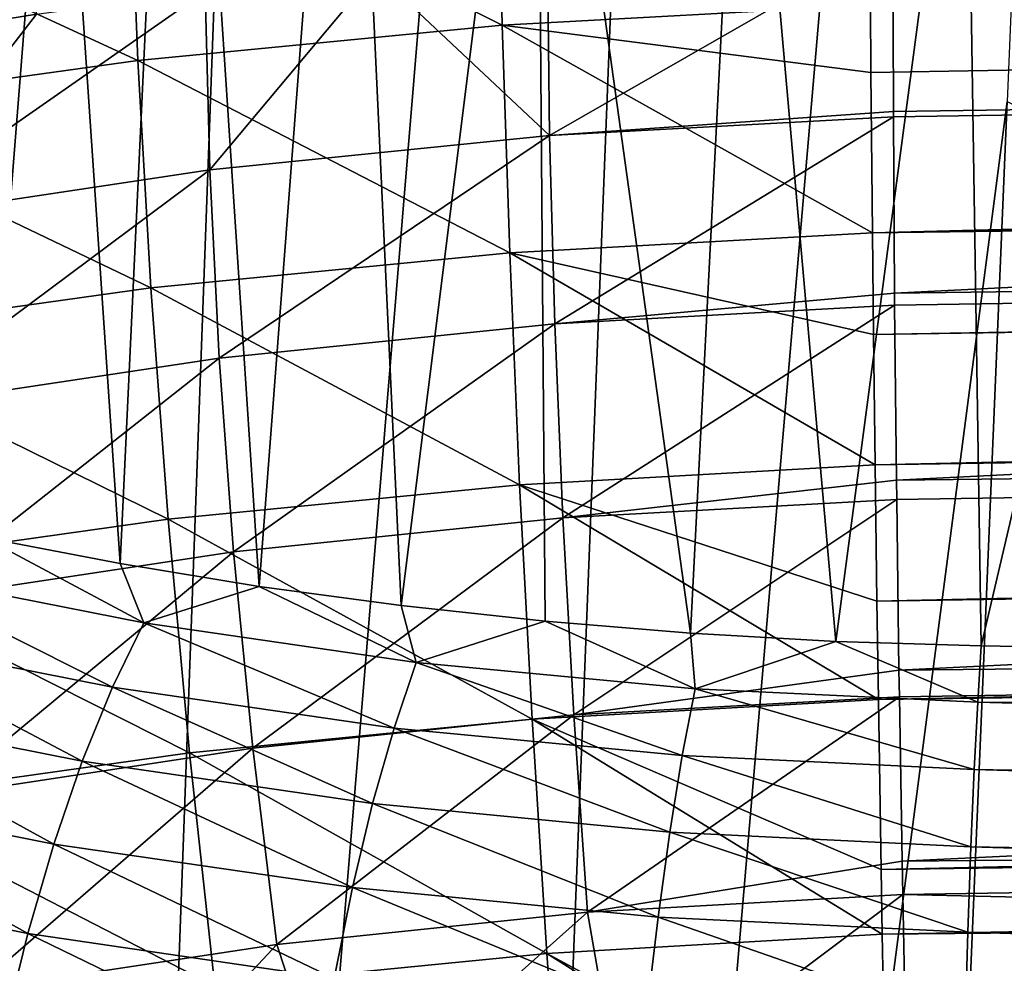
# Model space of a CAD drawing. Header units: metres. Extents: x -109 to 109, y -78 to 121.
# Tile 147 of 256: x -84.46 to -80.4, y 3.1 to 6.99. Entities that reach past the tile are written whole.
import ezdxf

# ---------------------------------------------------------------- set-up
doc = ezdxf.new("R2010")
doc.units = ezdxf.units.M
doc.layers.add('solid_508554_SW0001', color=7, linetype='CONTINUOUS')

msp = doc.modelspace()

# ---------------------------------------------------------------- linework, layer by layer
at = {"layer": 'solid_508554_SW0001'}
for points in [[(-85.874214, -11.090439, -19.528069), (-84.637512, 25.541044, -38.537006), (-82.994003, 25.270775, -38.917351)], [(-84.332321, -11.309086, -19.869825), (-85.874214, -11.090439, -19.528069), (-82.994003, 25.270775, -38.917351)], [(-84.332321, -11.309086, -19.869825), (-82.994003, 25.270775, -38.917351), (-81.315811, 25.073969, -39.156639)], [(-82.748833, -11.452958, -20.098217), (-84.332321, -11.309086, -19.869825), (-81.315811, 25.073969, -39.156639)], [(-82.748833, -11.452958, -20.098217), (-81.315811, 25.073969, -39.156639), (-79.621246, 24.952671, -39.252457)], [(-82.748833, -11.452958, -20.098217), (-79.621246, 24.952671, -39.252457), (-80.387276, 6.654893, -29.697725)], [(-85.302101, 12.601393, 15.514673), (-84.392426, 7.014873, 18.729092), (-85.07888, 6.903352, 18.551428)], [(-84.416878, 10.205044, -11.635925), (-84.924065, 10.663884, -10.84119), (-84.609375, 4.855133, -20.902243)], [(-84.416878, 10.205044, -11.635925), (-84.609375, 4.855133, -20.902243), (-84.047585, 4.746993, -21.089548)], [(-83.810143, 9.777485, -12.37648), (-84.416878, 10.205044, -11.635925), (-84.047585, 4.746993, -21.089548)], [(-83.810143, 9.777485, -12.37648), (-84.047585, 4.746993, -21.089548), (-83.473152, 4.652997, -21.252354)], [(-83.111481, 9.38658, -13.053546), (-83.810143, 9.777485, -12.37648), (-83.473152, 4.652997, -21.252354)], [(-83.111481, 9.38658, -13.053546), (-83.473152, 4.652997, -21.252354), (-82.887581, 4.573466, -21.390104)], [(-82.329681, 9.037246, -13.658611), (-83.111481, 9.38658, -13.053546), (-82.887581, 4.573466, -21.390104)], [(-82.329681, 9.037246, -13.658611), (-82.887581, 4.573466, -21.390104), (-82.293602, 4.508855, -21.502014)], [(-82.329681, 9.037246, -13.658611), (-82.293602, 4.508855, -21.502014), (-81.694313, 4.459542, -21.587427)], [(-81.474564, 8.733872, -14.184069), (-82.329681, 9.037246, -13.658611), (-81.694313, 4.459542, -21.587427)], [(-81.474564, 8.733872, -14.184069), (-81.694313, 4.459542, -21.587427), (-81.093193, 4.42577, -21.645922)], [(-80.556892, 8.480276, -14.623311), (-81.474564, 8.733872, -14.184069), (-81.093193, 4.42577, -21.645922)], [(-80.556892, 8.480276, -14.623311), (-81.093193, 4.42577, -21.645922), (-80.493736, 4.40758, -21.677427)], [(-79.588188, 8.279646, -14.970813), (-80.556892, 8.480276, -14.623311), (-80.493736, 4.40758, -21.677427)], [(-79.588188, 8.279646, -14.970813), (-80.493736, 4.40758, -21.677427), (-66.721992, 4.167117, -22.093922)], [(-80.950882, 7.052634, 22.735056), (-80.94873, 6.774532, 22.816147), (-5.348796, 8.052253, 24.835123)], [(-80.94873, 6.774532, 22.816147), (-5.591824, 7.937813, 24.85957), (-5.348796, 8.052253, 24.835123)], [(-80.94873, 6.774532, 22.816147), (-80.942688, 6.112683, 22.975096), (-5.591824, 7.937813, 24.85957)], [(-80.942688, 6.112683, 22.975096), (-6.763608, 7.378486, 24.960306), (-5.591824, 7.937813, 24.85957)], [(-82.490883, 7.882331, 22.317381), (-84.009933, 7.736717, 22.114866), (-82.470581, 6.969276, 22.64467)], [(-82.490883, 7.882331, 22.317381), (-82.470581, 6.969276, 22.64467), (-80.950882, 7.052634, 22.735056)], [(-84.009933, 7.736717, 22.114866), (-85.502441, 7.529747, 21.800234), (-83.974449, 6.824068, 22.441988)], [(-84.009933, 7.736717, 22.114866), (-83.974449, 6.824068, 22.441988), (-82.470581, 6.969276, 22.64467)], [(-59.830196, 6.914931, 20.082365), (-80.858788, 7.327746, 19.173641), (-59.815197, 7.656569, 19.743179)], [(-85.502441, 7.529747, 21.800234), (-85.451714, 6.618262, 22.128593), (-83.974449, 6.824068, 22.441988)], [(-80.942688, 6.112683, 22.975096), (-7.605454, 6.968668, 25.014835), (-6.763608, 7.378486, 24.960306)], [(-82.275932, 6.514372, 19.420794), (-82.283432, 7.252315, 19.085691), (-80.858788, 7.327746, 19.173641)], [(-82.275932, 6.514372, 19.420794), (-80.858788, 7.327746, 19.173641), (-80.856529, 6.612673, 19.503023)], [(-80.856529, 6.612673, 19.503023), (-80.858788, 7.327746, 19.173641), (-59.830196, 6.914931, 20.082365)], [(-82.275932, 6.514372, 19.420794), (-82.992989, 7.189558, 18.996561), (-82.283432, 7.252315, 19.085691)], [(-83.677841, 6.372279, 19.211924), (-83.696434, 7.110364, 18.877621), (-82.992989, 7.189558, 18.996561)], [(-83.677841, 6.372279, 19.211924), (-82.992989, 7.189558, 18.996561), (-82.275932, 6.514372, 19.420794)], [(-85.049263, 6.166217, 18.887146), (-84.392426, 7.014873, 18.729092), (-83.696434, 7.110364, 18.877621)], [(-85.049263, 6.166217, 18.887146), (-83.696434, 7.110364, 18.877621), (-83.677841, 6.372279, 19.211924)], [(-82.470581, 6.969276, 22.64467), (-80.94873, 6.774532, 22.816147), (-80.950882, 7.052634, 22.735056)], [(-85.049263, 6.166217, 18.887146), (-85.07888, 6.903352, 18.551428), (-84.392426, 7.014873, 18.729092)], [(-82.470581, 6.969276, 22.64467), (-83.974449, 6.824068, 22.441988), (-82.439774, 6.029601, 22.883814)], [(-82.470581, 6.969276, 22.64467), (-80.942688, 6.112683, 22.975096), (-80.94873, 6.774532, 22.816147)], [(-82.470581, 6.969276, 22.64467), (-82.439774, 6.029601, 22.883814), (-80.942688, 6.112683, 22.975096)], [(-80.942688, 6.112683, 22.975096), (-80.938202, 5.692484, 23.051933), (-7.605454, 6.968668, 25.014835)], [(-80.938202, 5.692484, 23.051933), (-7.90768, 6.819988, 25.030664), (-7.605454, 6.968668, 25.014835)], [(-80.856415, 6.590979, 19.511511), (-80.856529, 6.612673, 19.503023), (-59.830196, 6.914931, 20.082365)], [(-80.851486, 5.863823, 19.749088), (-80.856415, 6.590979, 19.511511), (-59.830196, 6.914931, 20.082365)], [(-80.851486, 5.863823, 19.749088), (-59.830196, 6.914931, 20.082365), (-59.843586, 6.138158, 20.331779)], [(-83.974449, 6.824068, 22.441988), (-85.451714, 6.618262, 22.128593), (-83.920845, 5.885632, 22.681957)], [(-83.974449, 6.824068, 22.441988), (-83.920845, 5.885632, 22.681957), (-82.439774, 6.029601, 22.883814)], [(-80.938202, 5.692484, 23.051933), (-80.93174, 5.154187, 23.123865), (-7.90768, 6.819988, 25.030664)], [(-80.93174, 5.154187, 23.123865), (-9.032763, 6.259046, 25.071741), (-7.90768, 6.819988, 25.030664)], [(-82.748833, -11.452958, -20.098217), (-80.387276, 6.654893, -29.697725), (-81.14859, -11.530108, -20.201883)], [(-81.14859, -11.530108, -20.201883), (-80.387276, 6.654893, -29.697725), (-43.466999, -12.188044, -21.341459)], [(-85.451714, 6.618262, 22.128593), (-85.375397, 5.682118, 22.371359), (-83.920845, 5.885632, 22.681957)], [(-82.275932, 6.514372, 19.420794), (-80.856529, 6.612673, 19.503023), (-80.856415, 6.590979, 19.511511)], [(-82.275932, 6.514372, 19.420794), (-80.856415, 6.590979, 19.511511), (-82.253792, 5.736604, 19.670313)], [(-82.253792, 5.736604, 19.670313), (-80.856415, 6.590979, 19.511511), (-80.851486, 5.863823, 19.749088)], [(-83.677841, 6.372279, 19.211924), (-82.275932, 6.514372, 19.420794), (-83.638718, 5.595329, 19.461903)], [(-82.275932, 6.514372, 19.420794), (-82.253792, 5.736604, 19.670313), (-83.638718, 5.595329, 19.461903)], [(-85.049263, 6.166217, 18.887146), (-83.677841, 6.372279, 19.211924), (-84.993217, 5.391007, 19.139301)], [(-83.677841, 6.372279, 19.211924), (-83.638718, 5.595329, 19.461903), (-84.993217, 5.391007, 19.139301)], [(-80.93174, 5.154187, 23.123865), (-80.924133, 4.591235, 23.167868), (-9.032763, 6.259046, 25.071741)], [(-80.924133, 4.591235, 23.167868), (-9.83484, 5.852258, 25.083288), (-9.032763, 6.259046, 25.071741)], [(-80.851059, 5.813291, 19.762346), (-80.851486, 5.863823, 19.749088), (-59.843586, 6.138158, 20.331779)], [(-80.843727, 5.091514, 19.908218), (-80.851059, 5.813291, 19.762346), (-59.843586, 6.138158, 20.331779)], [(-80.843727, 5.091514, 19.908218), (-59.843586, 6.138158, 20.331779), (-59.855221, 5.337377, 20.487808)], [(-82.439774, 6.029601, 22.883814), (-80.938202, 5.692484, 23.051933), (-80.942688, 6.112683, 22.975096)], [(-82.439774, 6.029601, 22.883814), (-83.920845, 5.885632, 22.681957), (-82.398689, 5.071899, 23.032204)], [(-82.439774, 6.029601, 22.883814), (-80.93174, 5.154187, 23.123865), (-80.938202, 5.692484, 23.051933)], [(-82.439774, 6.029601, 22.883814), (-82.398689, 5.071899, 23.032204), (-80.93174, 5.154187, 23.123865)], [(-83.920845, 5.885632, 22.681957), (-85.375397, 5.682118, 22.371359), (-83.849548, 4.929994, 22.832165)], [(-83.920845, 5.885632, 22.681957), (-83.849548, 4.929994, 22.832165), (-82.398689, 5.071899, 23.032204)], [(-82.253792, 5.736604, 19.670313), (-80.851486, 5.863823, 19.749088), (-80.851059, 5.813291, 19.762346)], [(-80.924133, 4.591235, 23.167868), (-10.148746, 5.691421, 25.083662), (-9.83484, 5.852258, 25.083288)], [(-82.253792, 5.736604, 19.670313), (-80.851059, 5.813291, 19.762346), (-82.219872, 4.93548, 19.827085)], [(-82.219872, 4.93548, 19.827085), (-80.851059, 5.813291, 19.762346), (-80.843727, 5.091514, 19.908218)], [(-83.638718, 5.595329, 19.461903), (-82.253792, 5.736604, 19.670313), (-83.579056, 4.796058, 19.62042)], [(-82.253792, 5.736604, 19.670313), (-82.219872, 4.93548, 19.827085), (-83.579056, 4.796058, 19.62042)], [(-80.924133, 4.591235, 23.167868), (-80.918129, 4.185856, 23.180025), (-10.148746, 5.691421, 25.083662)], [(-80.918129, 4.185856, 23.180025), (-11.266255, 5.112192, 25.065367), (-10.148746, 5.691421, 25.083662)], [(-85.375397, 5.682118, 22.371359), (-85.274094, 4.729885, 22.525904), (-83.849548, 4.929994, 22.832165)], [(-84.993217, 5.391007, 19.139301), (-83.638718, 5.595329, 19.461903), (-84.908051, 4.594891, 19.302008)], [(-83.638718, 5.595329, 19.461903), (-83.579056, 4.796058, 19.62042), (-84.908051, 4.594891, 19.302008)], [(-80.842781, 5.011524, 19.919506), (-80.843727, 5.091514, 19.908218), (-59.855221, 5.337377, 20.487808)], [(-80.833351, 4.306269, 19.978212), (-80.842781, 5.011524, 19.919506), (-59.855221, 5.337377, 20.487808)], [(-80.833351, 4.306269, 19.978212), (-59.855221, 5.337377, 20.487808), (-59.86491, 4.52383, 20.548288)], [(-82.398689, 5.071899, 23.032204), (-80.924133, 4.591235, 23.167868), (-80.93174, 5.154187, 23.123865)], [(-82.219872, 4.93548, 19.827085), (-80.843727, 5.091514, 19.908218), (-80.842781, 5.011524, 19.919506)], [(-80.918129, 4.185856, 23.180025), (-80.906685, 3.483892, 23.162571), (-11.266255, 5.112192, 25.065367)], [(-80.906685, 3.483892, 23.162571), (-12.037889, 4.705667, 25.034185), (-11.266255, 5.112192, 25.065367)], [(-82.398689, 5.071899, 23.032204), (-83.849548, 4.929994, 22.832165), (-82.347633, 4.104824, 23.087774)], [(-82.398689, 5.071899, 23.032204), (-80.918129, 4.185856, 23.180025), (-80.924133, 4.591235, 23.167868)], [(-82.398689, 5.071899, 23.032204), (-82.347633, 4.104824, 23.087774), (-80.918129, 4.185856, 23.180025)], [(-82.219872, 4.93548, 19.827085), (-80.842781, 5.011524, 19.919506), (-82.174545, 4.122044, 19.888079)], [(-82.174545, 4.122044, 19.888079), (-80.842781, 5.011524, 19.919506), (-80.833351, 4.306269, 19.978212)], [(-83.849548, 4.929994, 22.832165), (-85.274094, 4.729885, 22.525904), (-83.761063, 3.965797, 22.890539)], [(-83.849548, 4.929994, 22.832165), (-83.761063, 3.965797, 22.890539), (-82.347633, 4.104824, 23.087774)], [(-83.579056, 4.796058, 19.62042), (-82.219872, 4.93548, 19.827085), (-83.499496, 3.985491, 19.684427)], [(-82.219872, 4.93548, 19.827085), (-82.174545, 4.122044, 19.888079), (-83.499496, 3.985491, 19.684427)], [(-85.038338, 4.717255, -21.091749), (-83.950378, 4.502135, -21.46282), (-84.609375, 4.855133, -20.902243)], [(-83.950378, 4.502135, -21.46282), (-84.047585, 4.746993, -21.089548), (-84.609375, 4.855133, -20.902243)], [(-84.908051, 4.594891, 19.302008), (-83.579056, 4.796058, 19.62042), (-84.794708, 3.78886, 19.372177)], [(-83.579056, 4.796058, 19.62042), (-83.499496, 3.985491, 19.684427), (-84.794708, 3.78886, 19.372177)], [(-85.274094, 4.729885, 22.525904), (-85.148537, 3.770181, 22.590124), (-83.761063, 3.965797, 22.890539)], [(-85.204353, 4.459798, -21.374046), (-84.079674, 4.236906, -21.756889), (-85.038338, 4.717255, -21.091749)], [(-84.079674, 4.236906, -21.756889), (-83.950378, 4.502135, -21.46282), (-85.038338, 4.717255, -21.091749)], [(-83.950378, 4.502135, -21.46282), (-83.473152, 4.652997, -21.252354), (-84.047585, 4.746993, -21.089548)], [(-80.906685, 3.483892, 23.162571), (-12.395479, 4.515645, 25.014395), (-12.037889, 4.705667, 25.034185)], [(-83.950378, 4.502135, -21.46282), (-82.825562, 4.339237, -21.74308), (-83.473152, 4.652997, -21.252354)], [(-82.825562, 4.339237, -21.74308), (-82.887581, 4.573466, -21.390104), (-83.473152, 4.652997, -21.252354)], [(-82.825562, 4.339237, -21.74308), (-82.293602, 4.508855, -21.502014), (-82.887581, 4.573466, -21.390104)], [(-80.906685, 3.483892, 23.162571), (-80.901978, 3.216513, 23.143045), (-12.395479, 4.515645, 25.014395)], [(-80.901978, 3.216513, 23.143045), (-13.521557, 3.909743, 24.928942), (-12.395479, 4.515645, 25.014395)], [(-80.831711, 4.196939, 19.980818), (-80.833351, 4.306269, 19.978212), (-59.86491, 4.52383, 20.548288)], [(-80.820488, 3.517903, 19.958172), (-80.831711, 4.196939, 19.980818), (-59.86491, 4.52383, 20.548288)], [(-80.820488, 3.517903, 19.958172), (-59.86491, 4.52383, 20.548288), (-59.872551, 3.709154, 20.512436)], [(-84.079674, 4.236906, -21.756889), (-82.917267, 4.06795, -22.045626), (-83.950378, 4.502135, -21.46282)], [(-82.917267, 4.06795, -22.045626), (-82.825562, 4.339237, -21.74308), (-83.950378, 4.502135, -21.46282)], [(-82.825562, 4.339237, -21.74308), (-81.674538, 4.229767, -21.93034), (-82.293602, 4.508855, -21.502014)], [(-81.674538, 4.229767, -21.93034), (-81.694313, 4.459542, -21.587427), (-82.293602, 4.508855, -21.502014)], [(-85.364166, 4.160999, -21.616362), (-84.204094, 3.930683, -22.010437), (-85.204353, 4.459798, -21.374046)], [(-84.204094, 3.930683, -22.010437), (-84.079674, 4.236906, -21.756889), (-85.204353, 4.459798, -21.374046)], [(-81.674538, 4.229767, -21.93034), (-81.093193, 4.42577, -21.645922), (-81.694313, 4.459542, -21.587427)], [(-81.674538, 4.229767, -21.93034), (-80.508224, 4.175127, -22.022318), (-81.093193, 4.42577, -21.645922)], [(-80.508224, 4.175127, -22.022318), (-80.493736, 4.40758, -21.677427), (-81.093193, 4.42577, -21.645922)], [(-80.508224, 4.175127, -22.022318), (-66.721992, 4.167117, -22.093922), (-80.493736, 4.40758, -21.677427)], [(-82.917267, 4.06795, -22.045626), (-81.727928, 3.954132, -22.238096), (-82.825562, 4.339237, -21.74308)], [(-81.727928, 3.954132, -22.238096), (-81.674538, 4.229767, -21.93034), (-82.825562, 4.339237, -21.74308)], [(-82.174545, 4.122044, 19.888079), (-80.833351, 4.306269, 19.978212), (-80.831711, 4.196939, 19.980818)], [(-84.204094, 3.930683, -22.010437), (-83.005486, 3.755968, -22.307209), (-84.079674, 4.236906, -21.756889)], [(-83.005486, 3.755968, -22.307209), (-82.917267, 4.06795, -22.045626), (-84.079674, 4.236906, -21.756889)], [(-81.727928, 3.954132, -22.238096), (-80.522446, 3.896851, -22.331995), (-81.674538, 4.229767, -21.93034)], [(-80.522446, 3.896851, -22.331995), (-80.508224, 4.175127, -22.022318), (-81.674538, 4.229767, -21.93034)], [(-82.347633, 4.104824, 23.087774), (-80.906685, 3.483892, 23.162571), (-80.918129, 4.185856, 23.180025)], [(-82.174545, 4.122044, 19.888079), (-80.831711, 4.196939, 19.980818), (-82.118484, 3.307625, 19.852907)], [(-82.118484, 3.307625, 19.852907), (-80.831711, 4.196939, 19.980818), (-80.820488, 3.517903, 19.958172)], [(-85.514687, 3.826619, -21.814026), (-84.321243, 3.58937, -22.218575), (-85.364166, 4.160999, -21.616362)], [(-84.321243, 3.58937, -22.218575), (-84.204094, 3.930683, -22.010437), (-85.364166, 4.160999, -21.616362)], [(-52.978943, 3.416286, -23.164627), (-80.508224, 4.175127, -22.022318), (-80.522446, 3.896851, -22.331995)], [(-52.964733, 3.694259, -22.855228), (-66.721992, 4.167117, -22.093922), (-80.508224, 4.175127, -22.022318)], [(-52.978943, 3.416286, -23.164627), (-52.964733, 3.694259, -22.855228), (-80.508224, 4.175127, -22.022318)], [(-82.347633, 4.104824, 23.087774), (-83.761063, 3.965797, 22.890539), (-82.287148, 3.13728, 23.050718)], [(-83.499496, 3.985491, 19.684427), (-82.174545, 4.122044, 19.888079), (-83.401245, 3.174915, 19.653496)], [(-82.174545, 4.122044, 19.888079), (-82.118484, 3.307625, 19.852907), (-83.401245, 3.174915, 19.653496)], [(-82.347633, 4.104824, 23.087774), (-80.901978, 3.216513, 23.143045), (-80.906685, 3.483892, 23.162571)], [(-82.347633, 4.104824, 23.087774), (-82.287148, 3.13728, 23.050718), (-80.901978, 3.216513, 23.143045)], [(-83.005486, 3.755968, -22.307209), (-81.779266, 3.63805, -22.504547), (-82.917267, 4.06795, -22.045626)], [(-81.779266, 3.63805, -22.504547), (-81.727928, 3.954132, -22.238096), (-82.917267, 4.06795, -22.045626)], [(-84.794708, 3.78886, 19.372177), (-83.499496, 3.985491, 19.684427), (-84.6549, 2.984132, 19.349279)], [(-83.499496, 3.985491, 19.684427), (-83.401245, 3.174915, 19.653496), (-84.6549, 2.984132, 19.349279)], [(-83.761063, 3.965797, 22.890539), (-85.148537, 3.770181, 22.590124), (-83.656334, 3.001911, 22.857235)], [(-83.761063, 3.965797, 22.890539), (-83.656334, 3.001911, 22.857235), (-82.287148, 3.13728, 23.050718)], [(-81.779266, 3.63805, -22.504547), (-80.536118, 3.578326, -22.600126), (-81.727928, 3.954132, -22.238096)], [(-80.536118, 3.578326, -22.600126), (-80.522446, 3.896851, -22.331995), (-81.727928, 3.954132, -22.238096)], [(-84.321243, 3.58937, -22.218575), (-83.088516, 3.409307, -22.522787), (-84.204094, 3.930683, -22.010437)], [(-83.088516, 3.409307, -22.522787), (-83.005486, 3.755968, -22.307209), (-84.204094, 3.930683, -22.010437)], [(-80.901978, 3.216513, 23.143045), (-80.886078, 2.383846, 23.036097), (-13.521557, 3.909743, 24.928942)], [(-80.886078, 2.383846, 23.036097), (-14.214992, 3.531455, 24.858089), (-13.521557, 3.909743, 24.928942)], [(-52.992603, 3.098136, -23.432571), (-80.522446, 3.896851, -22.331995), (-80.536118, 3.578326, -22.600126)], [(-52.992603, 3.098136, -23.432571), (-52.978943, 3.416286, -23.164627), (-80.522446, 3.896851, -22.331995)], [(-85.653015, 3.463106, -21.963224), (-84.428864, 3.219549, -22.377289), (-85.514687, 3.826619, -21.814026)], [(-84.428864, 3.219549, -22.377289), (-84.321243, 3.58937, -22.218575), (-85.514687, 3.826619, -21.814026)], [(-85.148537, 3.770181, 22.590124), (-85.000061, 2.811828, 22.564116), (-83.656334, 3.001911, 22.857235)], [(-83.088516, 3.409307, -22.522787), (-81.82756, 3.287616, -22.724554), (-83.005486, 3.755968, -22.307209)], [(-81.82756, 3.287616, -22.724554), (-81.779266, 3.63805, -22.504547), (-83.005486, 3.755968, -22.307209)], [(-80.818001, 3.380686, 19.945433), (-80.820488, 3.517903, 19.958172), (-59.872551, 3.709154, 20.512436)], [(-80.818001, 3.380686, 19.945433), (-59.872551, 3.709154, 20.512436), (-59.877983, 2.905218, 20.380991)], [(-81.82756, 3.287616, -22.724554), (-80.548973, 3.225695, -22.821543), (-81.779266, 3.63805, -22.504547)], [(-80.548973, 3.225695, -22.821543), (-80.536118, 3.578326, -22.600126), (-81.779266, 3.63805, -22.504547)], [(-84.428864, 3.219549, -22.377289), (-83.164757, 3.034649, -22.6882), (-84.321243, 3.58937, -22.218575)], [(-83.164757, 3.034649, -22.6882), (-83.088516, 3.409307, -22.522787), (-84.321243, 3.58937, -22.218575)], [(-53.005444, 2.745932, -23.653902), (-80.536118, 3.578326, -22.600126), (-80.548973, 3.225695, -22.821543)], [(-53.005444, 2.745932, -23.653902), (-52.992603, 3.098136, -23.432571), (-80.536118, 3.578326, -22.600126)], [(-82.118484, 3.307625, 19.852907), (-80.820488, 3.517903, 19.958172), (-80.818001, 3.380686, 19.945433)], [(-80.886078, 2.383846, 23.036097), (-14.626831, 3.304792, 24.809086), (-14.214992, 3.531455, 24.858089)], [(-84.524872, 2.828351, -22.483519), (-84.428864, 3.219549, -22.377289), (-85.653015, 3.463106, -21.963224)], [(-83.164757, 3.034649, -22.6882), (-81.87188, 2.909589, -22.893877), (-83.088516, 3.409307, -22.522787)], [(-81.87188, 2.909589, -22.893877), (-81.82756, 3.287616, -22.724554), (-83.088516, 3.409307, -22.522787)], [(-82.118484, 3.307625, 19.852907), (-80.818001, 3.380686, 19.945433), (-81.980415, 2.509382, 19.730663)], [(-81.980415, 2.509382, 19.730663), (-80.818001, 3.380686, 19.945433), (-80.805305, 2.736398, 19.84819)], [(-80.805305, 2.736398, 19.84819), (-80.818001, 3.380686, 19.945433), (-59.877983, 2.905218, 20.380991)], [(-83.401245, 3.174915, 19.653496), (-82.118484, 3.307625, 19.852907), (-83.144058, 2.393472, 19.556213)], [(-82.118484, 3.307625, 19.852907), (-81.980415, 2.509382, 19.730663), (-83.144058, 2.393472, 19.556213)], [(-80.886078, 2.383846, 23.036097), (-80.883446, 2.255213, 23.013248), (-14.626831, 3.304792, 24.809086)], [(-80.883446, 2.255213, 23.013248), (-15.691284, 2.712717, 24.657368), (-14.626831, 3.304792, 24.809086)], [(-81.87188, 2.909589, -22.893877), (-80.56076, 2.845757, -22.991976), (-81.82756, 3.287616, -22.724554)], [(-80.56076, 2.845757, -22.991976), (-80.548973, 3.225695, -22.821543), (-81.82756, 3.287616, -22.724554)], [(-84.524872, 2.828351, -22.483519), (-83.232735, 2.639221, -22.800259), (-84.428864, 3.219549, -22.377289)], [(-83.232735, 2.639221, -22.800259), (-83.164757, 3.034649, -22.6882), (-84.428864, 3.219549, -22.377289)], [(-82.287148, 3.13728, 23.050718), (-80.886078, 2.383846, 23.036097), (-80.901978, 3.216513, 23.143045)], [(-53.017223, 2.366451, -23.82436), (-80.548973, 3.225695, -22.821543), (-80.56076, 2.845757, -22.991976)], [(-53.017223, 2.366451, -23.82436), (-53.005444, 2.745932, -23.653902), (-80.548973, 3.225695, -22.821543)], [(-84.6549, 2.984132, 19.349279), (-83.401245, 3.174915, 19.653496), (-84.283707, 2.227924, 19.292406)], [(-83.401245, 3.174915, 19.653496), (-83.144058, 2.393472, 19.556213), (-84.283707, 2.227924, 19.292406)], [(-82.287148, 3.13728, 23.050718), (-83.656334, 3.001911, 22.857235), (-82.217834, 2.178235, 22.92181)], [(-82.287148, 3.13728, 23.050718), (-80.883446, 2.255213, 23.013248), (-80.886078, 2.383846, 23.036097)], [(-82.287148, 3.13728, 23.050718), (-82.217834, 2.178235, 22.92181), (-80.883446, 2.255213, 23.013248)]]:
    msp.add_3dface(points, dxfattribs=at)

doc.saveas('drawing.dxf')
